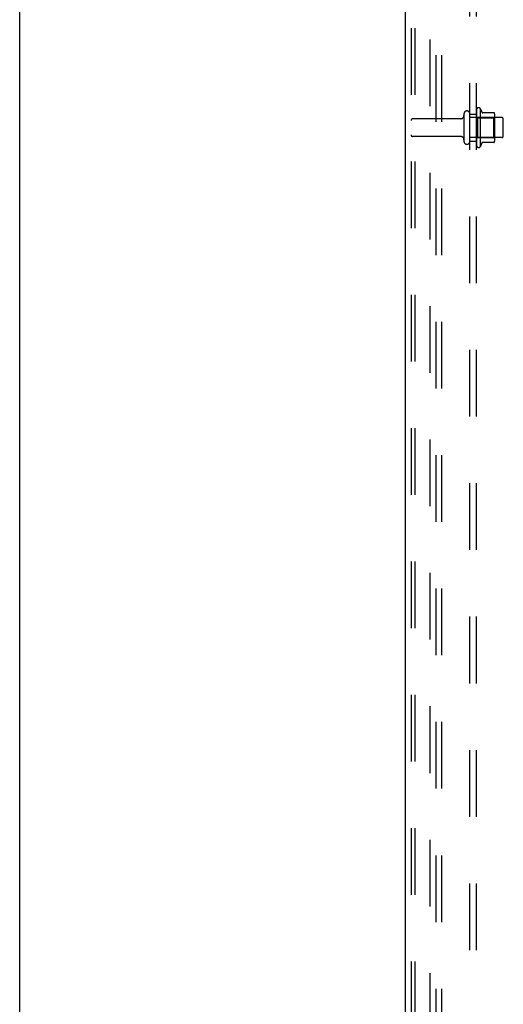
# Model space of a CAD drawing. Header units: inches. Extents: x 0 to 227, y 0 to 147.
# Tile 9 of 256: x 0 to 9, y 55 to 74. Entities that reach past the tile are written whole.
import ezdxf

# ---------------------------------------------------------------- set-up
doc = ezdxf.new("R2010")
doc.units = ezdxf.units.IN
doc.header["$LTSCALE"] = 12.466667
doc.header["$MEASUREMENT"] = 0
doc.linetypes.add('HIDDEN', pattern=[0.2, 0.1, -0.1])
doc.layers.get('0').update_dxf_attribs({"linetype": 'CONTINUOUS'})
doc.layers.add('DEFAULT_2', color=8, linetype='HIDDEN')
doc.layers.add('SUBPANEL', color=7, linetype='CONTINUOUS')

msp = doc.modelspace()

# ---------------------------------------------------------------- linework, layer by layer
at = {"color": 7, "linetype": 'Continuous'}
msp.add_line((0, 0), (0, 146.667), dxfattribs=at)
at = {"color": 3, "linetype": 'Continuous'}
msp.add_line((7.211, 41.721), (7.211, 106.298), dxfattribs=at)
at = {"layer": 'DEFAULT_2', "color": 8, "linetype": 'HIDDEN'}
for p, q in [((7.315, 105.893), (7.315, 41.835)), ((7.389, 105.893), (7.389, 41.835)), ((7.786, 41.805), (7.786, 105.923)), ((7.89, 41.805), (7.89, 105.923)), ((8.305, 71.875), (8.305, 71.36)), ((8.415, 71.36), (8.415, 71.875)), ((9.01, 71.805), (8.415, 71.805)), ((8.54, 71.952), (8.54, 71.283)), ((8.56, 71.801), (8.54, 71.821)), ((8.56, 71.801), (8.56, 71.434)), ((8.56, 71.801), (8.856, 71.801)), ((8.61, 71.973), (8.61, 71.262)), ((8.865, 71.895), (8.638, 71.895)), ((8.856, 71.801), (8.876, 71.821)), ((8.856, 71.801), (8.856, 71.434)), ((8.876, 71.873), (8.876, 71.362)), ((8.242, 71.782), (7.345, 71.782)), ((9.04, 71.46), (9.04, 71.775)), ((8.242, 71.452), (7.345, 71.452)), ((9.01, 71.43), (8.415, 71.43)), ((8.56, 71.434), (8.54, 71.414)), ((8.56, 71.434), (8.856, 71.434)), ((8.856, 71.434), (8.876, 71.414)), ((8.865, 71.34), (8.638, 71.34))]:
    msp.add_line(p, q, dxfattribs=at)
for centre, radius, start, end in [((8.578, 71.952), 0.0384, 34.4497, 180), ((8.242, 71.845), 0.0625, 270, 360), ((8.36, 71.875), 0.055, 0, 180), ((8.01, 71.617), 0.698, 23.9679, 30.6631), ((8.657, 71.905), 0.01, 203.9679, 270), ((8.865, 71.885), 0.01, 5.1938, 90), ((8.735, 71.873), 0.141, 0, 5.2081), ((9.01, 71.775), 0.03, 0, 90), ((7.345, 71.752), 0.03, 90, 180), ((7.345, 71.482), 0.03, 180, 270), ((8.242, 71.39), 0.0625, 0, 90), ((9.01, 71.46), 0.03, 270, 360), ((8.36, 71.36), 0.055, 180, 360), ((8.578, 71.283), 0.0384, 180, 325.5503), ((8.01, 71.617), 0.698, 329.3369, 336.0321), ((8.657, 71.33), 0.01, 90, 156.0321), ((8.865, 71.35), 0.01, 270, 354.8062), ((8.735, 71.362), 0.141, 354.7919, 360)]:
    msp.add_arc(centre, radius, start, end, dxfattribs=at)
at = {"layer": 'SUBPANEL', "color": 8, "linetype": 'HIDDEN'}
for p, q in [((8.415, 43.774), (8.415, 99.461)), ((8.54, 43.774), (8.54, 99.461)), ((7.665, 93.211), (7.665, 50.024)), ((8.415, 71.867), (8.54, 71.867)), ((8.415, 71.367), (8.54, 71.367))]:
    msp.add_line(p, q, dxfattribs=at)

doc.saveas('drawing.dxf')
